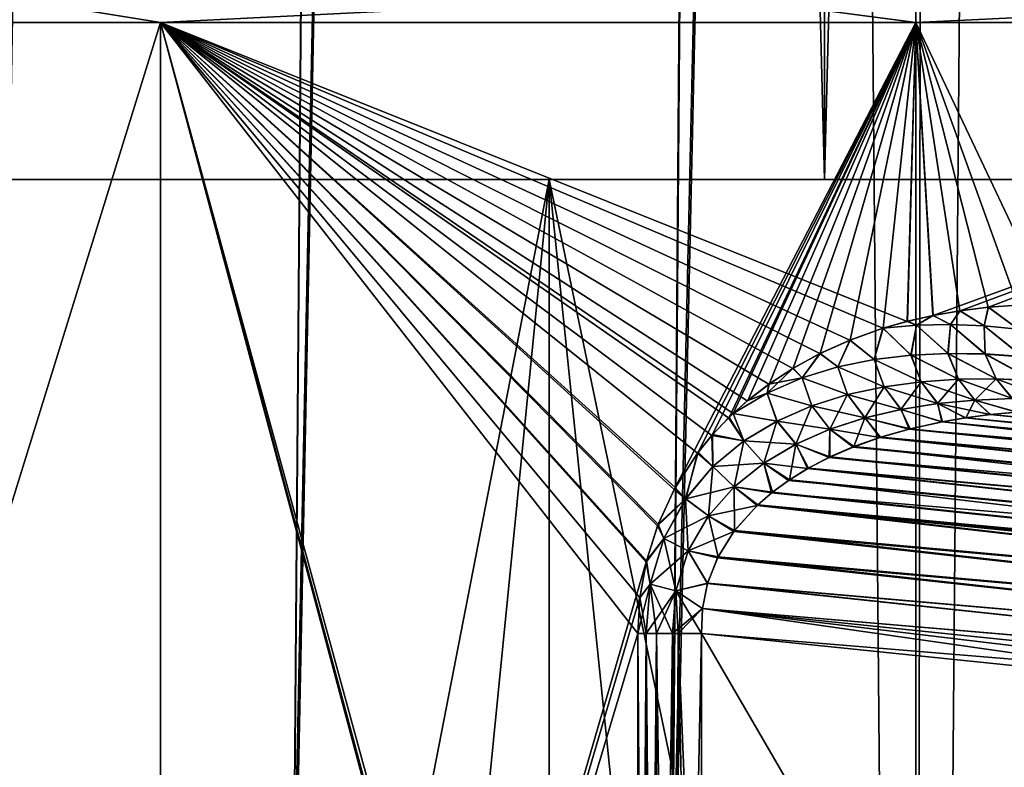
# Model space of a CAD drawing. Header units: metres. Extents: x -24 to 24, y -69 to 184.
# Tile 51 of 256: x -15.03 to -13.19, y -60.39 to -59. Entities that reach past the tile are written whole.
import ezdxf

# ---------------------------------------------------------------- set-up
doc = ezdxf.new("R2010")
doc.units = ezdxf.units.M
for name, color, linetype in [('14', 7, 'CONTINUOUS'), ('15', 7, 'CONTINUOUS'), ('154', 7, 'CONTINUOUS'), ('156', 7, 'CONTINUOUS'), ('166', 7, 'CONTINUOUS'), ('174', 7, 'CONTINUOUS'), ('205', 7, 'CONTINUOUS'), ('214', 7, 'CONTINUOUS'), ('303', 7, 'CONTINUOUS'), ('304', 7, 'CONTINUOUS'), ('324', 7, 'CONTINUOUS'), ('325', 7, 'CONTINUOUS'), ('367', 7, 'CONTINUOUS'), ('369', 7, 'CONTINUOUS'), ('560', 2, 'CONTINUOUS'), ('561', 2, 'CONTINUOUS'), ('562', 2, 'CONTINUOUS'), ('569', 2, 'CONTINUOUS'), ('570', 2, 'CONTINUOUS'), ('68', 7, 'CONTINUOUS'), ('69', 7, 'CONTINUOUS')]:
    doc.layers.add(name, color=color, linetype=linetype)

msp = doc.modelspace()

# ---------------------------------------------------------------- linework, layer by layer
at = {"layer": '14'}
for points in [[(-14.764166, -63.111337, 14.077621), (-16.035476, -59.007862, 12.610453), (-16.035478, -63.111337, 12.61045)], [(-14.764164, -59.007862, 14.077623), (-16.035476, -59.007862, 12.610453), (-14.764166, -63.111337, 14.077621)], [(-14.764164, -59.007862, 14.077623), (-14.764166, -63.111337, 14.077621), (-13.860315, -62.390424, 14.968356)], [(-13.872567, -62.322373, 14.957002), (-14.764164, -59.007862, 14.077623), (-13.860315, -62.390424, 14.968356)], [(-13.87653, -62.255253, 14.953324), (-14.764164, -59.007862, 14.077623), (-13.872567, -62.322373, 14.957002)], [(-13.87653, -60.144747, 14.953324), (-14.764164, -59.007862, 14.077623), (-13.87653, -62.255253, 14.953324)], [(-13.872519, -60.078436, 14.957046), (-14.764164, -59.007862, 14.077623), (-13.87653, -60.144747, 14.953324)], [(-13.860894, -60.011701, 14.967819), (-14.764164, -59.007862, 14.077623), (-13.872519, -60.078436, 14.957046)], [(-13.839916, -59.944324, 14.987219), (-14.764164, -59.007862, 14.077623), (-13.860894, -60.011701, 14.967819)], [(-13.808607, -59.876483, 15.01607), (-14.764164, -59.007862, 14.077623), (-13.839916, -59.944324, 14.987219)], [(-13.765456, -59.809279, 15.055637), (-14.764164, -59.007862, 14.077623), (-13.808607, -59.876483, 15.01607)], [(-13.738544, -59.776202, 15.080199), (-14.764164, -59.007862, 14.077623), (-13.765456, -59.809279, 15.055637)], [(-13.707649, -59.743623, 15.108288), (-14.764164, -59.007862, 14.077623), (-13.738544, -59.776202, 15.080199)], [(-13.699072, -59.735361, 15.116066), (-14.764164, -59.007862, 14.077623), (-13.707649, -59.743623, 15.108288)], [(-13.672517, -59.71167, 15.140089), (-14.764164, -59.007862, 14.077623), (-13.699072, -59.735361, 15.116066)], [(-13.632704, -59.680808, 15.175947), (-14.764164, -59.007862, 14.077623), (-13.672517, -59.71167, 15.140089)], [(-13.587901, -59.651452, 15.216075), (-14.764164, -59.007862, 14.077623), (-13.632704, -59.680808, 15.175947)], [(-13.53781, -59.623973, 15.260659), (-14.764164, -59.007862, 14.077623), (-13.587901, -59.651452, 15.216075)], [(-13.481935, -59.598873, 15.310043), (-14.764164, -59.007862, 14.077623), (-13.53781, -59.623973, 15.260659)], [(-13.420112, -59.576848, 15.364264), (-14.764164, -59.007862, 14.077623), (-13.481935, -59.598873, 15.310043)], [(-13.375166, -59.563986, 15.403406), (-14.764164, -59.007862, 14.077623), (-13.420112, -59.576848, 15.364264)], [(-13.359147, -59.007862, 15.417301), (-14.764164, -59.007862, 14.077623), (-13.375166, -59.563986, 15.403406)], [(-13.327635, -59.553146, 15.44455), (-13.359147, -59.007862, 15.417301), (-13.375166, -59.563986, 15.403406)], [(-13.277338, -59.54423, 15.487812), (-13.359147, -59.007862, 15.417301), (-13.327635, -59.553146, 15.44455)], [(-13.224434, -59.537705, 15.533008), (-13.359147, -59.007862, 15.417301), (-13.277338, -59.54423, 15.487812)], [(-13.16896, -59.53372, 15.580067), (-13.359147, -59.007862, 15.417301), (-13.224434, -59.537705, 15.533008)], [(-13.110857, -59.53218, 15.628993), (-13.359147, -59.007862, 15.417301), (-13.16896, -59.53372, 15.580067)], [(-11.833157, -59.007862, 16.617352), (-13.359147, -59.007862, 15.417301), (-13.110857, -59.53218, 15.628993)]]:
    msp.add_3dface(points, dxfattribs=at)
at = {"layer": '15'}
for points in [[(-16.035453, -59.007862, -12.610482), (-14.764143, -59.007862, -14.077645), (-16.035446, -63.111337, -12.61049)], [(-16.035446, -63.111337, -12.61049), (-14.764143, -59.007862, -14.077645), (-14.764137, -63.111337, -14.077651)], [(-13.838649, -59.94104, -14.988389), (-14.764143, -59.007862, -14.077645), (-13.806883, -59.873171, -15.017656)], [(-13.860315, -60.009576, -14.968356), (-14.764143, -59.007862, -14.077645), (-13.838649, -59.94104, -14.988389)], [(-14.764137, -63.111337, -14.077651), (-14.764143, -59.007862, -14.077645), (-13.860315, -60.009576, -14.968356)], [(-14.764143, -59.007862, -14.077645), (-13.359123, -59.007862, -15.417323), (-13.806883, -59.873171, -15.017656)], [(-13.806883, -59.873171, -15.017656), (-13.359123, -59.007862, -15.417323), (-13.763686, -59.807151, -15.057256)], [(-13.763686, -59.807151, -15.057256), (-13.359123, -59.007862, -15.417323), (-13.737065, -59.774638, -15.081547)], [(-13.737065, -59.774638, -15.081547), (-13.359123, -59.007862, -15.417323), (-13.706555, -59.742541, -15.10928)], [(-13.706555, -59.742541, -15.10928), (-13.359123, -59.007862, -15.417323), (-13.699019, -59.735293, -15.116114)], [(-13.699019, -59.735293, -15.116114), (-13.359123, -59.007862, -15.417323), (-13.67176, -59.711009, -15.140772)], [(-13.67176, -59.711009, -15.140772), (-13.359123, -59.007862, -15.417323), (-13.632157, -59.680428, -15.176439)], [(-13.632157, -59.680428, -15.176439), (-13.359123, -59.007862, -15.417323), (-13.587426, -59.651199, -15.216499)], [(-13.587426, -59.651199, -15.216499), (-13.359123, -59.007862, -15.417323), (-13.537266, -59.623689, -15.261141)], [(-13.537266, -59.623689, -15.261141), (-13.359123, -59.007862, -15.417323), (-13.481233, -59.598601, -15.310662)], [(-13.481233, -59.598601, -15.310662), (-13.359123, -59.007862, -15.417323), (-13.420066, -59.576853, -15.364304)], [(-13.420066, -59.576853, -15.364304), (-13.359123, -59.007862, -15.417323), (-13.374332, -59.56378, -15.404131)], [(-13.374332, -59.56378, -15.404131), (-13.359123, -59.007862, -15.417323), (-13.326842, -59.552983, -15.445235)], [(-13.359123, -59.007862, -15.417323), (-11.833127, -59.007862, -16.617374), (-13.326842, -59.552983, -15.445235)], [(-13.326842, -59.552983, -15.445235), (-11.833127, -59.007862, -16.617374), (-13.276641, -59.544126, -15.488409)], [(-13.276641, -59.544126, -15.488409), (-11.833127, -59.007862, -16.617374), (-13.2239, -59.53765, -15.533463)], [(-13.2239, -59.53765, -15.533463), (-11.833127, -59.007862, -16.617374), (-13.168659, -59.533699, -15.580322)], [(-13.872567, -60.077627, -14.957002), (-14.764137, -63.111337, -14.077651), (-13.860315, -60.009576, -14.968356)], [(-13.87653, -60.144747, -14.953324), (-14.764137, -63.111337, -14.077651), (-13.872567, -60.077627, -14.957002)], [(-13.87653, -62.255253, -14.953324), (-14.764137, -63.111337, -14.077651), (-13.87653, -60.144747, -14.953324)]]:
    msp.add_3dface(points, dxfattribs=at)
at = {"layer": '154'}
for points in [[(-14.999131, -5.140339, 3.082102), (-15.718935, -61, 1.598459), (-15.233942, -5.140339, 1.549284)], [(-15.476573, -61, 3.180517), (-15.718935, -61, 1.598459), (-14.999131, -5.140339, 3.082102)], [(-14.610181, -5.140339, 4.584308), (-15.476573, -61, 3.180517), (-14.999131, -5.140339, 3.082102)], [(-15.0754, -61, 4.729937), (-15.476573, -61, 3.180517), (-14.610181, -5.140339, 4.584308)], [(-14.071649, -5.140339, 6.038374), (-15.0754, -61, 4.729937), (-14.610181, -5.140339, 4.584308)], [(-14.519533, -61, 6.230823), (-15.0754, -61, 4.729937), (-14.071649, -5.140339, 6.038374)], [(-13.388393, -5.140339, 7.431299), (-14.519533, -61, 6.230823), (-14.071649, -5.140339, 6.038374)], [(-13.814677, -61, 7.667771), (-14.519533, -61, 6.230823), (-13.388393, -5.140339, 7.431299)], [(-12.567967, -5.140339, 8.747542), (-13.814677, -61, 7.667771), (-13.388393, -5.140339, 7.431299)], [(-12.968062, -61, 9.026038), (-13.814677, -61, 7.667771), (-12.567967, -5.140339, 8.747542)]]:
    msp.add_3dface(points, dxfattribs=at)
at = {"layer": '156'}
for points in [[(-15.233942, -5.140339, -1.549284), (-15.715719, -60.635198, -1.598621), (-14.999131, -5.140339, -3.082102)], [(-15.715719, -60.635198, -1.598621), (-15.473556, -60.659514, -3.180438), (-14.999131, -5.140339, -3.082102)], [(-14.999131, -5.140339, -3.082102), (-15.473556, -60.659514, -3.180438), (-14.610181, -5.140339, -4.584308)], [(-15.473556, -60.659514, -3.180438), (-15.072517, -60.683835, -4.729909), (-14.610181, -5.140339, -4.584308)], [(-14.610181, -5.140339, -4.584308), (-15.072517, -60.683835, -4.729909), (-14.071649, -5.140339, -6.038374)], [(-15.072517, -60.683835, -4.729909), (-14.516608, -60.708161, -6.231181), (-14.071649, -5.140339, -6.038374)], [(-14.071649, -5.140339, -6.038374), (-14.516608, -60.708161, -6.231181), (-13.388393, -5.140339, -7.431299)], [(-14.516608, -60.708161, -6.231181), (-13.811881, -60.732478, -7.667997), (-13.388393, -5.140339, -7.431299)], [(-13.388393, -5.140339, -7.431299), (-13.811881, -60.732478, -7.667997), (-12.567967, -5.140339, -8.747542)], [(-13.811881, -60.732478, -7.667997), (-12.965297, -60.756798, -9.026295), (-12.567967, -5.140339, -8.747542)]]:
    msp.add_3dface(points, dxfattribs=at)
at = {"layer": '166'}
for points in [[(-13.757917, -61.200052, -15.005962), (-13.757917, -60.144859, -15.005962), (-12.599839, -60.263352, -15.107281)], [(-12.600051, -62.136662, -15.107262), (-13.757917, -62.255253, -15.005962), (-12.599839, -60.263352, -15.107281)], [(-13.757917, -62.255253, -15.005962), (-13.757917, -61.200052, -15.005962), (-12.599839, -60.263352, -15.107281)]]:
    msp.add_3dface(points, dxfattribs=at)
at = {"layer": '174'}
for points in [[(-12.600051, -60.263338, 15.107262), (-13.757917, -60.144747, 15.005962), (-12.599839, -62.136648, 15.107281)], [(-13.757917, -60.144747, 15.005962), (-13.757917, -61.199948, 15.005962), (-12.599839, -62.136648, 15.107281)]]:
    msp.add_3dface(points, dxfattribs=at)
at = {"layer": '205'}
for points in [[(-13.219846, -59.737237, -15.367869), (-13.170729, -59.732623, -15.398941), (-11.383912, -59.913681, -15.533745)], [(-13.369829, -59.763907, -15.271518), (-13.309535, -59.750667, -15.310525), (-11.41097, -59.961117, -15.434101)], [(-13.309535, -59.750667, -15.310525), (-13.266097, -59.743301, -15.338399), (-11.397638, -59.934782, -15.482367)], [(-11.41097, -59.961117, -15.434101), (-13.309535, -59.750667, -15.310525), (-11.397638, -59.934782, -15.482367)], [(-13.266097, -59.743301, -15.338399), (-13.219846, -59.737237, -15.367869), (-11.390689, -59.923373, -15.508145)], [(-11.397638, -59.934782, -15.482367), (-13.266097, -59.743301, -15.338399), (-11.390689, -59.923373, -15.508145)], [(-11.390689, -59.923373, -15.508145), (-13.219846, -59.737237, -15.367869), (-11.383912, -59.913681, -15.533745)], [(-13.424601, -59.779452, -15.23575), (-13.369829, -59.763907, -15.271518), (-11.41097, -59.961117, -15.434101)], [(-13.474151, -59.796982, -15.203092), (-13.424601, -59.779452, -15.23575), (-11.425841, -59.997945, -15.382362)], [(-11.423752, -59.992264, -15.38948), (-13.424601, -59.779452, -15.23575), (-11.41097, -59.961117, -15.434101)], [(-11.425841, -59.997945, -15.382362), (-13.424601, -59.779452, -15.23575), (-11.423752, -59.992264, -15.38948)], [(-13.51878, -59.816219, -15.173409), (-13.474151, -59.796982, -15.203092), (-11.435852, -60.02776, -15.348957)], [(-11.435852, -60.02776, -15.348957), (-13.474151, -59.796982, -15.203092), (-11.425841, -59.997945, -15.382362)], [(-13.558789, -59.836892, -15.146592), (-13.51878, -59.816219, -15.173409), (-11.435852, -60.02776, -15.348957)], [(-13.594333, -59.858731, -15.122566), (-13.558789, -59.836892, -15.146592), (-11.447161, -60.067092, -15.312933)], [(-11.447161, -60.067092, -15.312933), (-13.558789, -59.836892, -15.146592), (-11.435852, -60.02776, -15.348957)], [(-13.625586, -59.881482, -15.101241), (-13.594333, -59.858731, -15.122566), (-11.457578, -60.109666, -15.281763)], [(-11.457578, -60.109666, -15.281763), (-13.594333, -59.858731, -15.122566), (-11.447161, -60.067092, -15.312933)], [(-13.652848, -59.904897, -15.082498), (-13.625586, -59.881482, -15.101241), (-11.457578, -60.109666, -15.281763)], [(-13.696457, -59.953079, -15.052129), (-13.652848, -59.904897, -15.082498), (-11.466981, -60.155063, -15.25561)], [(-11.461033, -60.125416, -15.271933), (-13.652848, -59.904897, -15.082498), (-11.457578, -60.109666, -15.281763)], [(-11.466981, -60.155063, -15.25561), (-13.652848, -59.904897, -15.082498), (-11.461033, -60.125416, -15.271933)], [(-13.727032, -60.002189, -15.030299), (-13.696457, -59.953079, -15.052129), (-11.475204, -60.202259, -15.23486)], [(-11.475204, -60.202259, -15.23486), (-13.696457, -59.953079, -15.052129), (-11.466981, -60.155063, -15.25561)], [(-13.746371, -60.05075, -15.016072), (-13.727032, -60.002189, -15.030299), (-11.481979, -60.248634, -15.220025)], [(-11.481979, -60.248634, -15.220025), (-13.727032, -60.002189, -15.030299), (-11.475204, -60.202259, -15.23486)], [(-13.756113, -60.098045, -15.00831), (-13.746371, -60.05075, -15.016072), (-11.487214, -60.292035, -15.210662)], [(-11.487214, -60.292035, -15.210662), (-13.746371, -60.05075, -15.016072), (-11.481979, -60.248634, -15.220025)], [(-12.599839, -60.263352, -15.107281), (-13.757917, -60.144859, -15.005962), (-13.756113, -60.098045, -15.00831)], [(-11.491343, -60.332119, -15.205638), (-13.756113, -60.098045, -15.00831), (-11.487214, -60.292035, -15.210662)], [(-11.49435, -60.368987, -15.203998), (-13.756113, -60.098045, -15.00831), (-11.491343, -60.332119, -15.205638)], [(-11.49435, -60.368987, -15.203998), (-12.599839, -60.263352, -15.107281), (-13.756113, -60.098045, -15.00831)]]:
    msp.add_3dface(points, dxfattribs=at)
at = {"layer": '214'}
for points in [[(-13.171536, -59.732685, 15.398433), (-13.220845, -59.737351, 15.367232), (-11.384039, -59.91376, 15.533498)], [(-13.310843, -59.750913, 15.30969), (-13.371308, -59.76428, 15.270556), (-11.397715, -59.934957, 15.482007)], [(-13.267263, -59.743476, 15.337655), (-13.310843, -59.750913, 15.30969), (-11.397715, -59.934957, 15.482007)], [(-13.220845, -59.737351, 15.367232), (-13.267263, -59.743476, 15.337655), (-11.390734, -59.923374, 15.508129)], [(-11.390734, -59.923374, 15.508129), (-13.267263, -59.743476, 15.337655), (-11.397715, -59.934957, 15.482007)], [(-11.384039, -59.91376, 15.533498), (-13.220845, -59.737351, 15.367232), (-11.390734, -59.923374, 15.508129)], [(-13.371308, -59.76428, 15.270556), (-13.426203, -59.779965, 15.234697), (-11.411089, -59.961374, 15.433685)], [(-11.397715, -59.934957, 15.482007), (-13.371308, -59.76428, 15.270556), (-11.411089, -59.961374, 15.433685)], [(-13.426203, -59.779965, 15.234697), (-13.475833, -59.797638, 15.201983), (-11.423966, -59.992564, 15.389077)], [(-11.411089, -59.961374, 15.433685), (-13.426203, -59.779965, 15.234697), (-11.423966, -59.992564, 15.389077)], [(-13.475833, -59.797638, 15.201983), (-13.520502, -59.817027, 15.172268), (-11.42597, -59.99799, 15.382286)], [(-11.423966, -59.992564, 15.389077), (-13.475833, -59.797638, 15.201983), (-11.42597, -59.99799, 15.382286)], [(-13.520502, -59.817027, 15.172268), (-13.56048, -59.837859, 15.145445), (-11.435987, -60.028083, 15.348622)], [(-11.42597, -59.99799, 15.382286), (-13.520502, -59.817027, 15.172268), (-11.435987, -60.028083, 15.348622)], [(-13.56048, -59.837859, 15.145445), (-13.596007, -59.859864, 15.121423), (-11.447209, -60.067363, 15.312715)], [(-11.435987, -60.028083, 15.348622), (-13.56048, -59.837859, 15.145445), (-11.447209, -60.067363, 15.312715)], [(-13.596007, -59.859864, 15.121423), (-13.627294, -59.882794, 15.100101), (-11.447209, -60.067363, 15.312715)], [(-13.627294, -59.882794, 15.100101), (-13.65451, -59.906417, 15.081374), (-11.457638, -60.109812, 15.281664)], [(-11.447209, -60.067363, 15.312715), (-13.627294, -59.882794, 15.100101), (-11.457638, -60.109812, 15.281664)], [(-13.65451, -59.906417, 15.081374), (-13.697765, -59.954902, 15.051175), (-11.466973, -60.154981, 15.25565)], [(-11.461087, -60.125454, 15.271904), (-13.65451, -59.906417, 15.081374), (-11.466973, -60.154981, 15.25565)], [(-11.457638, -60.109812, 15.281664), (-13.65451, -59.906417, 15.081374), (-11.461087, -60.125454, 15.271904)], [(-13.697765, -59.954902, 15.051175), (-13.727833, -60.003773, 15.029725), (-11.475087, -60.201871, 15.235013)], [(-11.466973, -60.154981, 15.25565), (-13.697765, -59.954902, 15.051175), (-11.475087, -60.201871, 15.235013)], [(-13.727833, -60.003773, 15.029725), (-13.746645, -60.051607, 15.015878), (-11.481949, -60.248132, 15.220154)], [(-11.475087, -60.201871, 15.235013), (-13.727833, -60.003773, 15.029725), (-11.481949, -60.248132, 15.220154)], [(-13.746645, -60.051607, 15.015878), (-13.756077, -60.098208, 15.008298), (-11.487153, -60.291499, 15.210753)], [(-11.481949, -60.248132, 15.220154), (-13.746645, -60.051607, 15.015878), (-11.487153, -60.291499, 15.210753)], [(-13.756077, -60.098208, 15.008298), (-13.757917, -60.144747, 15.005962), (-11.491283, -60.33173, 15.205672)], [(-11.487153, -60.291499, 15.210753), (-13.756077, -60.098208, 15.008298), (-11.491283, -60.33173, 15.205672)], [(-13.757917, -60.144747, 15.005962), (-12.600051, -60.263338, 15.107262), (-11.491283, -60.33173, 15.205672)]]:
    msp.add_3dface(points, dxfattribs=at)
at = {"layer": '303'}
for points in [[(-13.16896, -59.53372, 15.580067), (-13.224434, -59.537705, 15.533008), (-13.168816, -59.578268, 15.573629)], [(-13.327635, -59.553146, 15.44455), (-13.375166, -59.563986, 15.403406), (-13.357507, -59.571246, 15.418296)], [(-13.327635, -59.553146, 15.44455), (-13.357507, -59.571246, 15.418296), (-13.294718, -59.569892, 15.471223)], [(-13.277338, -59.54423, 15.487812), (-13.327635, -59.553146, 15.44455), (-13.294718, -59.569892, 15.471223)], [(-13.277338, -59.54423, 15.487812), (-13.294718, -59.569892, 15.471223), (-13.231792, -59.572357, 15.523011)], [(-13.224434, -59.537705, 15.533008), (-13.277338, -59.54423, 15.487812), (-13.231792, -59.572357, 15.523011)], [(-13.224434, -59.537705, 15.533008), (-13.231792, -59.572357, 15.523011), (-13.168816, -59.578268, 15.573629)], [(-13.375166, -59.563986, 15.403406), (-13.420112, -59.576848, 15.364264), (-13.357507, -59.571246, 15.418296)], [(-13.420112, -59.576848, 15.364264), (-13.367989, -59.626725, 15.396722), (-13.357507, -59.571246, 15.418296)], [(-13.367989, -59.626725, 15.396722), (-13.299158, -59.623497, 15.450683), (-13.357507, -59.571246, 15.418296)], [(-13.357507, -59.571246, 15.418296), (-13.299158, -59.623497, 15.450683), (-13.294718, -59.569892, 15.471223)], [(-13.299158, -59.623497, 15.450683), (-13.230018, -59.624626, 15.50353), (-13.294718, -59.569892, 15.471223)], [(-13.294718, -59.569892, 15.471223), (-13.230018, -59.624626, 15.50353), (-13.231792, -59.572357, 15.523011)], [(-13.420112, -59.576848, 15.364264), (-13.481935, -59.598873, 15.310043), (-13.436383, -59.634837, 15.341735)], [(-13.420112, -59.576848, 15.364264), (-13.436383, -59.634837, 15.341735), (-13.367989, -59.626725, 15.396722)], [(-13.231792, -59.572357, 15.523011), (-13.160689, -59.629662, 15.555209), (-13.168816, -59.578268, 15.573629)], [(-13.230018, -59.624626, 15.50353), (-13.160689, -59.629662, 15.555209), (-13.231792, -59.572357, 15.523011)], [(-13.481935, -59.598873, 15.310043), (-13.53781, -59.623973, 15.260659), (-13.504049, -59.648636, 15.285863)], [(-13.481935, -59.598873, 15.310043), (-13.504049, -59.648636, 15.285863), (-13.436383, -59.634837, 15.341735)], [(-13.53781, -59.623973, 15.260659), (-13.587901, -59.651452, 15.216075), (-13.570722, -59.669044, 15.229338)], [(-13.53781, -59.623973, 15.260659), (-13.570722, -59.669044, 15.229338), (-13.504049, -59.648636, 15.285863)], [(-13.299158, -59.623497, 15.450683), (-13.367989, -59.626725, 15.396722), (-13.279404, -59.671596, 15.431945)], [(-13.209305, -59.671079, 15.481595), (-13.299158, -59.623497, 15.450683), (-13.279404, -59.671596, 15.431945)], [(-13.230018, -59.624626, 15.50353), (-13.299158, -59.623497, 15.450683), (-13.209305, -59.671079, 15.481595)], [(-13.138874, -59.674296, 15.530374), (-13.230018, -59.624626, 15.50353), (-13.209305, -59.671079, 15.481595)], [(-13.160689, -59.629662, 15.555209), (-13.230018, -59.624626, 15.50353), (-13.138874, -59.674296, 15.530374)], [(-13.436383, -59.634837, 15.341735), (-13.504049, -59.648636, 15.285863), (-13.417979, -59.685552, 15.330362)], [(-13.367989, -59.626725, 15.396722), (-13.436383, -59.634837, 15.341735), (-13.34902, -59.676257, 15.381497)], [(-13.34902, -59.676257, 15.381497), (-13.436383, -59.634837, 15.341735), (-13.417979, -59.685552, 15.330362)], [(-13.279404, -59.671596, 15.431945), (-13.367989, -59.626725, 15.396722), (-13.34902, -59.676257, 15.381497)], [(-13.587901, -59.651452, 15.216075), (-13.632704, -59.680808, 15.175947), (-13.570722, -59.669044, 15.229338)], [(-13.504049, -59.648636, 15.285863), (-13.570722, -59.669044, 15.229338), (-13.485935, -59.700216, 15.27872)], [(-13.417979, -59.685552, 15.330362), (-13.504049, -59.648636, 15.285863), (-13.485935, -59.700216, 15.27872)], [(-13.632704, -59.680808, 15.175947), (-13.672517, -59.71167, 15.140089), (-13.635914, -59.697294, 15.172577)], [(-13.570722, -59.669044, 15.229338), (-13.635914, -59.697294, 15.172577), (-13.55256, -59.721079, 15.22683)], [(-13.632704, -59.680808, 15.175947), (-13.635914, -59.697294, 15.172577), (-13.570722, -59.669044, 15.229338)], [(-13.485935, -59.700216, 15.27872), (-13.570722, -59.669044, 15.229338), (-13.55256, -59.721079, 15.22683)], [(-13.34902, -59.676257, 15.381497), (-13.417979, -59.685552, 15.330362), (-13.318275, -59.716959, 15.359055)], [(-13.279404, -59.671596, 15.431945), (-13.34902, -59.676257, 15.381497), (-13.24915, -59.710319, 15.405658)], [(-13.24915, -59.710319, 15.405658), (-13.34902, -59.676257, 15.381497), (-13.318275, -59.716959, 15.359055)], [(-13.209305, -59.671079, 15.481595), (-13.279404, -59.671596, 15.431945), (-13.17937, -59.707505, 15.451882)], [(-13.17937, -59.707505, 15.451882), (-13.279404, -59.671596, 15.431945), (-13.24915, -59.710319, 15.405658)], [(-13.109116, -59.708171, 15.497626), (-13.209305, -59.671079, 15.481595), (-13.17937, -59.707505, 15.451882)], [(-13.138874, -59.674296, 15.530374), (-13.209305, -59.671079, 15.481595), (-13.109116, -59.708171, 15.497626)], [(-13.635914, -59.697294, 15.172577), (-13.699072, -59.735361, 15.116066), (-13.617227, -59.749283, 15.175158)], [(-13.672517, -59.71167, 15.140089), (-13.699072, -59.735361, 15.116066), (-13.635914, -59.697294, 15.172577)], [(-13.55256, -59.721079, 15.22683), (-13.635914, -59.697294, 15.172577), (-13.617227, -59.749283, 15.175158)], [(-13.417979, -59.685552, 15.330362), (-13.485935, -59.700216, 15.27872), (-13.386531, -59.727831, 15.312205)], [(-13.318275, -59.716959, 15.359055), (-13.417979, -59.685552, 15.330362), (-13.386531, -59.727831, 15.312205)], [(-13.485935, -59.700216, 15.27872), (-13.55256, -59.721079, 15.22683), (-13.453539, -59.743538, 15.265327)], [(-13.386531, -59.727831, 15.312205), (-13.485935, -59.700216, 15.27872), (-13.453539, -59.743538, 15.265327)], [(-13.310843, -59.750913, 15.30969), (-13.318275, -59.716959, 15.359055), (-13.386531, -59.727831, 15.312205)], [(-13.220845, -59.737351, 15.367232), (-13.24915, -59.710319, 15.405658), (-13.318275, -59.716959, 15.359055)], [(-13.267263, -59.743476, 15.337655), (-13.220845, -59.737351, 15.367232), (-13.318275, -59.716959, 15.359055)], [(-13.310843, -59.750913, 15.30969), (-13.267263, -59.743476, 15.337655), (-13.318275, -59.716959, 15.359055)], [(-13.171536, -59.732685, 15.398433), (-13.17937, -59.707505, 15.451882), (-13.24915, -59.710319, 15.405658)], [(-13.220845, -59.737351, 15.367232), (-13.171536, -59.732685, 15.398433), (-13.24915, -59.710319, 15.405658)], [(-13.699072, -59.735361, 15.116066), (-13.707649, -59.743623, 15.108288), (-13.679022, -59.786324, 15.124465)], [(-13.617227, -59.749283, 15.175158), (-13.699072, -59.735361, 15.116066), (-13.679022, -59.786324, 15.124465)], [(-13.55256, -59.721079, 15.22683), (-13.617227, -59.749283, 15.175158), (-13.518907, -59.764752, 15.218697)], [(-13.453539, -59.743538, 15.265327), (-13.55256, -59.721079, 15.22683), (-13.518907, -59.764752, 15.218697)], [(-13.371308, -59.76428, 15.270556), (-13.386531, -59.727831, 15.312205), (-13.453539, -59.743538, 15.265327)], [(-13.371308, -59.76428, 15.270556), (-13.310843, -59.750913, 15.30969), (-13.386531, -59.727831, 15.312205)], [(-13.707649, -59.743623, 15.108288), (-13.738544, -59.776202, 15.080199), (-13.679022, -59.786324, 15.124465)], [(-13.617227, -59.749283, 15.175158), (-13.679022, -59.786324, 15.124465), (-13.581955, -59.792368, 15.172786)], [(-13.518907, -59.764752, 15.218697), (-13.617227, -59.749283, 15.175158), (-13.581955, -59.792368, 15.172786)], [(-13.426203, -59.779965, 15.234697), (-13.453539, -59.743538, 15.265327), (-13.518907, -59.764752, 15.218697)], [(-13.426203, -59.779965, 15.234697), (-13.371308, -59.76428, 15.270556), (-13.453539, -59.743538, 15.265327)], [(-13.520502, -59.817027, 15.172268), (-13.518907, -59.764752, 15.218697), (-13.581955, -59.792368, 15.172786)], [(-13.520502, -59.817027, 15.172268), (-13.475833, -59.797638, 15.201983), (-13.518907, -59.764752, 15.218697)], [(-13.475833, -59.797638, 15.201983), (-13.426203, -59.779965, 15.234697), (-13.518907, -59.764752, 15.218697)], [(-13.738544, -59.776202, 15.080199), (-13.765456, -59.809279, 15.055637), (-13.736594, -59.833886, 15.076045)], [(-13.679022, -59.786324, 15.124465), (-13.738544, -59.776202, 15.080199), (-13.736594, -59.833886, 15.076045)], [(-13.679022, -59.786324, 15.124465), (-13.736594, -59.833886, 15.076045), (-13.641709, -59.82754, 15.128319)], [(-13.581955, -59.792368, 15.172786), (-13.679022, -59.786324, 15.124465), (-13.641709, -59.82754, 15.128319)], [(-13.765456, -59.809279, 15.055637), (-13.808607, -59.876483, 15.01607), (-13.787234, -59.893965, 15.032245)], [(-13.736594, -59.833886, 15.076045), (-13.765456, -59.809279, 15.055637), (-13.787234, -59.893965, 15.032245)], [(-13.56048, -59.837859, 15.145445), (-13.581955, -59.792368, 15.172786), (-13.641709, -59.82754, 15.128319)], [(-13.56048, -59.837859, 15.145445), (-13.520502, -59.817027, 15.172268), (-13.581955, -59.792368, 15.172786)], [(-13.641709, -59.82754, 15.128319), (-13.736594, -59.833886, 15.076045), (-13.69678, -59.871517, 15.086421)], [(-13.627294, -59.882794, 15.100101), (-13.641709, -59.82754, 15.128319), (-13.69678, -59.871517, 15.086421)], [(-13.596007, -59.859864, 15.121423), (-13.56048, -59.837859, 15.145445), (-13.641709, -59.82754, 15.128319)], [(-13.627294, -59.882794, 15.100101), (-13.596007, -59.859864, 15.121423), (-13.641709, -59.82754, 15.128319)], [(-13.736594, -59.833886, 15.076045), (-13.787234, -59.893965, 15.032245), (-13.69678, -59.871517, 15.086421)], [(-13.808607, -59.876483, 15.01607), (-13.839916, -59.944324, 14.987219), (-13.787234, -59.893965, 15.032245)], [(-13.69678, -59.871517, 15.086421), (-13.787234, -59.893965, 15.032245), (-13.744633, -59.925699, 15.04907)], [(-13.65451, -59.906417, 15.081374), (-13.69678, -59.871517, 15.086421), (-13.744633, -59.925699, 15.04907)], [(-13.65451, -59.906417, 15.081374), (-13.627294, -59.882794, 15.100101), (-13.69678, -59.871517, 15.086421)], [(-13.787234, -59.893965, 15.032245), (-13.839916, -59.944324, 14.987219), (-13.827743, -59.967611, 14.996466)], [(-13.787234, -59.893965, 15.032245), (-13.827743, -59.967611, 14.996466), (-13.744633, -59.925699, 15.04907)], [(-13.697765, -59.954902, 15.051175), (-13.65451, -59.906417, 15.081374), (-13.744633, -59.925699, 15.04907)], [(-13.744633, -59.925699, 15.04907), (-13.827743, -59.967611, 14.996466), (-13.782298, -59.990747, 15.018923)], [(-13.697765, -59.954902, 15.051175), (-13.744633, -59.925699, 15.04907), (-13.782298, -59.990747, 15.018923)], [(-13.839916, -59.944324, 14.987219), (-13.860894, -60.011701, 14.967819), (-13.827743, -59.967611, 14.996466)], [(-13.727833, -60.003773, 15.029725), (-13.697765, -59.954902, 15.051175), (-13.782298, -59.990747, 15.018923)], [(-13.827743, -59.967611, 14.996466), (-13.860894, -60.011701, 14.967819), (-13.853335, -60.052816, 14.973413)], [(-13.827743, -59.967611, 14.996466), (-13.853335, -60.052816, 14.973413), (-13.782298, -59.990747, 15.018923)], [(-13.782298, -59.990747, 15.018923), (-13.853335, -60.052816, 14.973413), (-13.805671, -60.064992, 14.999548)], [(-13.746645, -60.051607, 15.015878), (-13.782298, -59.990747, 15.018923), (-13.805671, -60.064992, 14.999548)], [(-13.746645, -60.051607, 15.015878), (-13.727833, -60.003773, 15.029725), (-13.782298, -59.990747, 15.018923)], [(-13.860894, -60.011701, 14.967819), (-13.872519, -60.078436, 14.957046), (-13.853335, -60.052816, 14.973413)], [(-13.853335, -60.052816, 14.973413), (-13.87653, -60.144747, 14.953324), (-13.860643, -60.144747, 14.966605)], [(-13.872519, -60.078436, 14.957046), (-13.87653, -60.144747, 14.953324), (-13.853335, -60.052816, 14.973413)], [(-13.853335, -60.052816, 14.973413), (-13.860643, -60.144747, 14.966605), (-13.805671, -60.064992, 14.999548)], [(-13.805671, -60.064992, 14.999548), (-13.860643, -60.144747, 14.966605), (-13.841199, -60.144747, 14.979514)], [(-13.811891, -60.144747, 14.993542), (-13.805671, -60.064992, 14.999548), (-13.841199, -60.144747, 14.979514)], [(-13.756077, -60.098208, 15.008298), (-13.805671, -60.064992, 14.999548), (-13.811891, -60.144747, 14.993542)], [(-13.756077, -60.098208, 15.008298), (-13.746645, -60.051607, 15.015878), (-13.805671, -60.064992, 14.999548)], [(-13.756077, -60.098208, 15.008298), (-13.811891, -60.144747, 14.993542), (-13.801015, -60.144747, 14.997344)], [(-13.757917, -60.144747, 15.005962), (-13.756077, -60.098208, 15.008298), (-13.801015, -60.144747, 14.997344)]]:
    msp.add_3dface(points, dxfattribs=at)
at = {"layer": '304'}
for points in [[(-13.87653, -60.144747, 14.953324), (-13.87653, -62.255253, 14.953324), (-13.860663, -62.255253, 14.96659)], [(-13.860643, -60.144747, 14.966605), (-13.87653, -60.144747, 14.953324), (-13.860663, -62.255253, 14.96659)], [(-13.841201, -62.255253, 14.979513), (-13.860643, -60.144747, 14.966605), (-13.860663, -62.255253, 14.96659)], [(-13.841199, -60.144747, 14.979514), (-13.860643, -60.144747, 14.966605), (-13.841201, -62.255253, 14.979513)], [(-13.81191, -62.255253, 14.993535), (-13.841199, -60.144747, 14.979514), (-13.841201, -62.255253, 14.979513)], [(-13.811891, -60.144747, 14.993542), (-13.841199, -60.144747, 14.979514), (-13.81191, -62.255253, 14.993535)], [(-13.801017, -62.255253, 14.997343), (-13.811891, -60.144747, 14.993542), (-13.81191, -62.255253, 14.993535)], [(-13.801015, -60.144747, 14.997344), (-13.811891, -60.144747, 14.993542), (-13.801017, -62.255253, 14.997343)], [(-13.757917, -62.255141, 15.005962), (-13.801015, -60.144747, 14.997344), (-13.801017, -62.255253, 14.997343)], [(-13.757917, -61.199948, 15.005962), (-13.757917, -60.144747, 15.005962), (-13.801015, -60.144747, 14.997344)], [(-13.757917, -62.255141, 15.005962), (-13.757917, -61.199948, 15.005962), (-13.801015, -60.144747, 14.997344)]]:
    msp.add_3dface(points, dxfattribs=at)
at = {"layer": '324'}
for points in [[(-13.87653, -62.255253, -14.953324), (-13.87653, -60.144747, -14.953324), (-13.860663, -60.144747, -14.96659)], [(-13.860643, -62.255253, -14.966605), (-13.87653, -62.255253, -14.953324), (-13.860663, -60.144747, -14.96659)], [(-13.841201, -60.144747, -14.979513), (-13.860643, -62.255253, -14.966605), (-13.860663, -60.144747, -14.96659)], [(-13.841199, -62.255253, -14.979514), (-13.860643, -62.255253, -14.966605), (-13.841201, -60.144747, -14.979513)], [(-13.81191, -60.144747, -14.993535), (-13.841199, -62.255253, -14.979514), (-13.841201, -60.144747, -14.979513)], [(-13.811891, -62.255253, -14.993542), (-13.841199, -62.255253, -14.979514), (-13.81191, -60.144747, -14.993535)], [(-13.801017, -60.144747, -14.997343), (-13.811891, -62.255253, -14.993542), (-13.81191, -60.144747, -14.993535)], [(-13.801015, -62.255253, -14.997344), (-13.811891, -62.255253, -14.993542), (-13.801017, -60.144747, -14.997343)], [(-13.757917, -60.144859, -15.005962), (-13.801015, -62.255253, -14.997344), (-13.801017, -60.144747, -14.997343)], [(-13.757917, -60.144859, -15.005962), (-13.757917, -61.200052, -15.005962), (-13.801015, -62.255253, -14.997344)]]:
    msp.add_3dface(points, dxfattribs=at)
at = {"layer": '325'}
for points in [[(-13.2239, -59.53765, -15.533463), (-13.168659, -59.533699, -15.580322), (-13.168836, -59.578124, -15.573657)], [(-13.374332, -59.56378, -15.404131), (-13.326842, -59.552983, -15.445235), (-13.35747, -59.571196, -15.418337)], [(-13.35747, -59.571196, -15.418337), (-13.326842, -59.552983, -15.445235), (-13.294684, -59.569831, -15.471252)], [(-13.326842, -59.552983, -15.445235), (-13.276641, -59.544126, -15.488409), (-13.294684, -59.569831, -15.471252)], [(-13.294684, -59.569831, -15.471252), (-13.276641, -59.544126, -15.488409), (-13.231788, -59.57225, -15.523037)], [(-13.276641, -59.544126, -15.488409), (-13.2239, -59.53765, -15.533463), (-13.231788, -59.57225, -15.523037)], [(-13.231788, -59.57225, -15.523037), (-13.2239, -59.53765, -15.533463), (-13.168836, -59.578124, -15.573657)], [(-13.420066, -59.576853, -15.364304), (-13.374332, -59.56378, -15.404131), (-13.35747, -59.571196, -15.418337)], [(-13.420066, -59.576853, -15.364304), (-13.35747, -59.571196, -15.418337), (-13.368043, -59.626617, -15.396729)], [(-13.368043, -59.626617, -15.396729), (-13.35747, -59.571196, -15.418337), (-13.299201, -59.623395, -15.450699)], [(-13.35747, -59.571196, -15.418337), (-13.294684, -59.569831, -15.471252), (-13.299201, -59.623395, -15.450699)], [(-13.299201, -59.623395, -15.450699), (-13.294684, -59.569831, -15.471252), (-13.230072, -59.624499, -15.503562)], [(-13.294684, -59.569831, -15.471252), (-13.231788, -59.57225, -15.523037), (-13.230072, -59.624499, -15.503562)], [(-13.481233, -59.598601, -15.310662), (-13.420066, -59.576853, -15.364304), (-13.436397, -59.634773, -15.341735)], [(-13.436397, -59.634773, -15.341735), (-13.420066, -59.576853, -15.364304), (-13.368043, -59.626617, -15.396729)], [(-13.230072, -59.624499, -15.503562), (-13.231788, -59.57225, -15.523037), (-13.160754, -59.629514, -15.55526)], [(-13.231788, -59.57225, -15.523037), (-13.168836, -59.578124, -15.573657), (-13.160754, -59.629514, -15.55526)], [(-13.537266, -59.623689, -15.261141), (-13.481233, -59.598601, -15.310662), (-13.50407, -59.64858, -15.285858)], [(-13.50407, -59.64858, -15.285858), (-13.481233, -59.598601, -15.310662), (-13.436397, -59.634773, -15.341735)], [(-13.587426, -59.651199, -15.216499), (-13.537266, -59.623689, -15.261141), (-13.570734, -59.66899, -15.229338)], [(-13.570734, -59.66899, -15.229338), (-13.537266, -59.623689, -15.261141), (-13.50407, -59.64858, -15.285858)], [(-13.368043, -59.626617, -15.396729), (-13.299201, -59.623395, -15.450699), (-13.279558, -59.671494, -15.431937)], [(-13.279558, -59.671494, -15.431937), (-13.299201, -59.623395, -15.450699), (-13.209441, -59.670961, -15.481624)], [(-13.299201, -59.623395, -15.450699), (-13.230072, -59.624499, -15.503562), (-13.209441, -59.670961, -15.481624)], [(-13.209441, -59.670961, -15.481624), (-13.230072, -59.624499, -15.503562), (-13.138994, -59.674167, -15.530439)], [(-13.230072, -59.624499, -15.503562), (-13.160754, -59.629514, -15.55526), (-13.138994, -59.674167, -15.530439)], [(-13.50407, -59.64858, -15.285858), (-13.436397, -59.634773, -15.341735), (-13.418156, -59.685489, -15.330291)], [(-13.436397, -59.634773, -15.341735), (-13.368043, -59.626617, -15.396729), (-13.349211, -59.676149, -15.381454)], [(-13.418156, -59.685489, -15.330291), (-13.436397, -59.634773, -15.341735), (-13.349211, -59.676149, -15.381454)], [(-13.349211, -59.676149, -15.381454), (-13.368043, -59.626617, -15.396729), (-13.279558, -59.671494, -15.431937)], [(-13.63588, -59.697285, -15.172592), (-13.587426, -59.651199, -15.216499), (-13.570734, -59.66899, -15.229338)], [(-13.632157, -59.680428, -15.176439), (-13.587426, -59.651199, -15.216499), (-13.63588, -59.697285, -15.172592)], [(-13.570734, -59.66899, -15.229338), (-13.50407, -59.64858, -15.285858), (-13.486151, -59.700165, -15.278614)], [(-13.486151, -59.700165, -15.278614), (-13.50407, -59.64858, -15.285858), (-13.418156, -59.685489, -15.330291)], [(-13.67176, -59.711009, -15.140772), (-13.632157, -59.680428, -15.176439), (-13.63588, -59.697285, -15.172592)], [(-13.63588, -59.697285, -15.172592), (-13.570734, -59.66899, -15.229338), (-13.552774, -59.721059, -15.226704)], [(-13.552774, -59.721059, -15.226704), (-13.570734, -59.66899, -15.229338), (-13.486151, -59.700165, -15.278614)], [(-13.418156, -59.685489, -15.330291), (-13.349211, -59.676149, -15.381454), (-13.386723, -59.727786, -15.312171)], [(-13.386723, -59.727786, -15.312171), (-13.349211, -59.676149, -15.381454), (-13.318477, -59.716878, -15.359043)], [(-13.349211, -59.676149, -15.381454), (-13.279558, -59.671494, -15.431937), (-13.318477, -59.716878, -15.359043)], [(-13.318477, -59.716878, -15.359043), (-13.279558, -59.671494, -15.431937), (-13.24932, -59.710245, -15.405683)], [(-13.279558, -59.671494, -15.431937), (-13.209441, -59.670961, -15.481624), (-13.24932, -59.710245, -15.405683)], [(-13.24932, -59.710245, -15.405683), (-13.209441, -59.670961, -15.481624), (-13.179524, -59.70742, -15.45194)], [(-13.209441, -59.670961, -15.481624), (-13.138994, -59.674167, -15.530439), (-13.179524, -59.70742, -15.45194)], [(-13.699019, -59.735293, -15.116114), (-13.63588, -59.697285, -15.172592), (-13.617438, -59.74932, -15.175014)], [(-13.699019, -59.735293, -15.116114), (-13.67176, -59.711009, -15.140772), (-13.63588, -59.697285, -15.172592)], [(-13.617438, -59.74932, -15.175014), (-13.63588, -59.697285, -15.172592), (-13.552774, -59.721059, -15.226704)], [(-13.486151, -59.700165, -15.278614), (-13.418156, -59.685489, -15.330291), (-13.453763, -59.743504, -15.265257)], [(-13.453763, -59.743504, -15.265257), (-13.418156, -59.685489, -15.330291), (-13.386723, -59.727786, -15.312171)], [(-13.552774, -59.721059, -15.226704), (-13.486151, -59.700165, -15.278614), (-13.519129, -59.764742, -15.218607)], [(-13.519129, -59.764742, -15.218607), (-13.486151, -59.700165, -15.278614), (-13.453763, -59.743504, -15.265257)], [(-13.309535, -59.750667, -15.310525), (-13.386723, -59.727786, -15.312171), (-13.318477, -59.716878, -15.359043)], [(-13.266097, -59.743301, -15.338399), (-13.318477, -59.716878, -15.359043), (-13.24932, -59.710245, -15.405683)], [(-13.266097, -59.743301, -15.338399), (-13.309535, -59.750667, -15.310525), (-13.318477, -59.716878, -15.359043)], [(-13.219846, -59.737237, -15.367869), (-13.266097, -59.743301, -15.338399), (-13.24932, -59.710245, -15.405683)], [(-13.170729, -59.732623, -15.398941), (-13.24932, -59.710245, -15.405683), (-13.179524, -59.70742, -15.45194)], [(-13.170729, -59.732623, -15.398941), (-13.219846, -59.737237, -15.367869), (-13.24932, -59.710245, -15.405683)], [(-13.706555, -59.742541, -15.10928), (-13.699019, -59.735293, -15.116114), (-13.679244, -59.786365, -15.124313)], [(-13.679244, -59.786365, -15.124313), (-13.699019, -59.735293, -15.116114), (-13.617438, -59.74932, -15.175014)], [(-13.617438, -59.74932, -15.175014), (-13.552774, -59.721059, -15.226704), (-13.58217, -59.792406, -15.172681)], [(-13.58217, -59.792406, -15.172681), (-13.552774, -59.721059, -15.226704), (-13.519129, -59.764742, -15.218607)], [(-13.369829, -59.763907, -15.271518), (-13.453763, -59.743504, -15.265257), (-13.386723, -59.727786, -15.312171)], [(-13.309535, -59.750667, -15.310525), (-13.369829, -59.763907, -15.271518), (-13.386723, -59.727786, -15.312171)], [(-13.737065, -59.774638, -15.081547), (-13.706555, -59.742541, -15.10928), (-13.679244, -59.786365, -15.124313)], [(-13.679244, -59.786365, -15.124313), (-13.617438, -59.74932, -15.175014), (-13.641931, -59.827583, -15.128199)], [(-13.641931, -59.827583, -15.128199), (-13.617438, -59.74932, -15.175014), (-13.58217, -59.792406, -15.172681)], [(-13.474151, -59.796982, -15.203092), (-13.519129, -59.764742, -15.218607), (-13.453763, -59.743504, -15.265257)], [(-13.424601, -59.779452, -15.23575), (-13.474151, -59.796982, -15.203092), (-13.453763, -59.743504, -15.265257)], [(-13.369829, -59.763907, -15.271518), (-13.424601, -59.779452, -15.23575), (-13.453763, -59.743504, -15.265257)], [(-13.51878, -59.816219, -15.173409), (-13.58217, -59.792406, -15.172681), (-13.519129, -59.764742, -15.218607)], [(-13.474151, -59.796982, -15.203092), (-13.51878, -59.816219, -15.173409), (-13.519129, -59.764742, -15.218607)], [(-13.763686, -59.807151, -15.057256), (-13.737065, -59.774638, -15.081547), (-13.736684, -59.834041, -15.075925)], [(-13.736684, -59.834041, -15.075925), (-13.737065, -59.774638, -15.081547), (-13.679244, -59.786365, -15.124313)], [(-13.736684, -59.834041, -15.075925), (-13.679244, -59.786365, -15.124313), (-13.69689, -59.871643, -15.086339)], [(-13.69689, -59.871643, -15.086339), (-13.679244, -59.786365, -15.124313), (-13.641931, -59.827583, -15.128199)], [(-13.806883, -59.873171, -15.017656), (-13.763686, -59.807151, -15.057256), (-13.78745, -59.894075, -15.032105)], [(-13.78745, -59.894075, -15.032105), (-13.763686, -59.807151, -15.057256), (-13.736684, -59.834041, -15.075925)], [(-13.594333, -59.858731, -15.122566), (-13.641931, -59.827583, -15.128199), (-13.58217, -59.792406, -15.172681)], [(-13.558789, -59.836892, -15.146592), (-13.594333, -59.858731, -15.122566), (-13.58217, -59.792406, -15.172681)], [(-13.51878, -59.816219, -15.173409), (-13.558789, -59.836892, -15.146592), (-13.58217, -59.792406, -15.172681)], [(-13.625586, -59.881482, -15.101241), (-13.69689, -59.871643, -15.086339), (-13.641931, -59.827583, -15.128199)], [(-13.594333, -59.858731, -15.122566), (-13.625586, -59.881482, -15.101241), (-13.641931, -59.827583, -15.128199)], [(-13.78745, -59.894075, -15.032105), (-13.736684, -59.834041, -15.075925), (-13.744828, -59.925801, -15.048958)], [(-13.744828, -59.925801, -15.048958), (-13.736684, -59.834041, -15.075925), (-13.69689, -59.871643, -15.086339)], [(-13.838649, -59.94104, -14.988389), (-13.806883, -59.873171, -15.017656), (-13.78745, -59.894075, -15.032105)], [(-13.696457, -59.953079, -15.052129), (-13.744828, -59.925801, -15.048958), (-13.69689, -59.871643, -15.086339)], [(-13.652848, -59.904897, -15.082498), (-13.696457, -59.953079, -15.052129), (-13.69689, -59.871643, -15.086339)], [(-13.625586, -59.881482, -15.101241), (-13.652848, -59.904897, -15.082498), (-13.69689, -59.871643, -15.086339)], [(-13.827758, -59.967653, -14.996435), (-13.838649, -59.94104, -14.988389), (-13.78745, -59.894075, -15.032105)], [(-13.827758, -59.967653, -14.996435), (-13.78745, -59.894075, -15.032105), (-13.782333, -59.990789, -15.018899)], [(-13.782333, -59.990789, -15.018899), (-13.78745, -59.894075, -15.032105), (-13.744828, -59.925801, -15.048958)], [(-13.727032, -60.002189, -15.030299), (-13.782333, -59.990789, -15.018899), (-13.744828, -59.925801, -15.048958)], [(-13.696457, -59.953079, -15.052129), (-13.727032, -60.002189, -15.030299), (-13.744828, -59.925801, -15.048958)], [(-13.860315, -60.009576, -14.968356), (-13.838649, -59.94104, -14.988389), (-13.827758, -59.967653, -14.996435)], [(-13.853464, -60.052956, -14.973344), (-13.860315, -60.009576, -14.968356), (-13.827758, -59.967653, -14.996435)], [(-13.853464, -60.052956, -14.973344), (-13.827758, -59.967653, -14.996435), (-13.805774, -60.065103, -14.999493)], [(-13.805774, -60.065103, -14.999493), (-13.827758, -59.967653, -14.996435), (-13.782333, -59.990789, -15.018899)], [(-13.746371, -60.05075, -15.016072), (-13.805774, -60.065103, -14.999493), (-13.782333, -59.990789, -15.018899)], [(-13.727032, -60.002189, -15.030299), (-13.746371, -60.05075, -15.016072), (-13.782333, -59.990789, -15.018899)], [(-13.872567, -60.077627, -14.957002), (-13.860315, -60.009576, -14.968356), (-13.853464, -60.052956, -14.973344)], [(-13.860663, -60.144747, -14.96659), (-13.872567, -60.077627, -14.957002), (-13.853464, -60.052956, -14.973344)], [(-13.841201, -60.144747, -14.979513), (-13.860663, -60.144747, -14.96659), (-13.853464, -60.052956, -14.973344)], [(-13.81191, -60.144747, -14.993535), (-13.853464, -60.052956, -14.973344), (-13.805774, -60.065103, -14.999493)], [(-13.81191, -60.144747, -14.993535), (-13.841201, -60.144747, -14.979513), (-13.853464, -60.052956, -14.973344)], [(-13.801017, -60.144747, -14.997343), (-13.81191, -60.144747, -14.993535), (-13.805774, -60.065103, -14.999493)], [(-13.746371, -60.05075, -15.016072), (-13.756113, -60.098045, -15.00831), (-13.805774, -60.065103, -14.999493)], [(-13.757917, -60.144859, -15.005962), (-13.801017, -60.144747, -14.997343), (-13.805774, -60.065103, -14.999493)], [(-13.756113, -60.098045, -15.00831), (-13.757917, -60.144859, -15.005962), (-13.805774, -60.065103, -14.999493)], [(-13.87653, -60.144747, -14.953324), (-13.872567, -60.077627, -14.957002), (-13.860663, -60.144747, -14.96659)]]:
    msp.add_3dface(points, dxfattribs=at)
at = {"layer": '367'}
for points in [[(-13.359252, 145.2, -20.238401), (-15.119628, -68.3, -18.959413), (-15.119628, 145.2, -18.959413)], [(-13.359252, -68.3, -20.238401), (-15.119628, -68.3, -18.959413), (-13.359252, 145.2, -20.238401)], [(-11.491315, 145.2, -21.354442), (-13.359252, -68.3, -20.238401), (-13.359252, 145.2, -20.238401)], [(-11.491315, -68.3, -21.354442), (-13.359252, -68.3, -20.238401), (-11.491315, 145.2, -21.354442)]]:
    msp.add_3dface(points, dxfattribs=at)
at = {"layer": '369'}
for points in [[(-15.75032, 69.513851, 18.438815), (-15.119628, -68.3, 18.959413), (-14.535493, 68.627185, 19.410872)], [(-15.119628, -68.3, 18.959413), (-13.359252, -68.3, 20.238401), (-14.535493, 68.627185, 19.410872)], [(-14.535493, 68.627185, 19.410872), (-13.359252, -68.3, 20.238401), (-13.242505, 67.863377, 20.314984)], [(-13.359252, -68.3, 20.238401), (-11.491315, -68.3, 21.354442), (-13.242505, 67.863377, 20.314984)], [(-13.242505, 67.863377, 20.314984), (-11.491315, -68.3, 21.354442), (-11.855914, 67.204117, 21.154191)]]:
    msp.add_3dface(points, dxfattribs=at)
at = {"layer": '560'}
for points in [[(-13.529218, -59.3, -17.915434), (-15.124513, 3.7, -16.590709), (-15.12452, -59.3, -16.590701)], [(-13.529229, 3.7, -17.915425), (-15.124513, 3.7, -16.590709), (-13.529218, -59.3, -17.915434)], [(-11.81842, -59.3, -19.087365), (-13.529229, 3.7, -17.915425), (-13.529218, -59.3, -17.915434)], [(-11.818416, 3.7, -19.087366), (-13.529229, 3.7, -17.915425), (-11.81842, -59.3, -19.087365)]]:
    msp.add_3dface(points, dxfattribs=at)
at = {"layer": '561'}
for points in [[(-13.529218, -59.3, 17.915434), (-15.697163, -59.3, 17.218857), (-15.12452, -59.3, 16.590701)], [(-14.04146, -59.3, 18.593747), (-15.697163, -59.3, 17.218857), (-13.529218, -59.3, 17.915434)], [(-14.04146, -59.3, -18.593747), (-13.529218, -59.3, -17.915434), (-15.697163, -59.3, -17.218857)], [(-13.529218, -59.3, -17.915434), (-15.12452, -59.3, -16.590701), (-15.697163, -59.3, -17.218857)], [(-11.81842, -59.3, 19.087365), (-14.04146, -59.3, 18.593747), (-13.529218, -59.3, 17.915434)], [(-12.265888, -59.3, 19.810049), (-14.04146, -59.3, 18.593747), (-11.81842, -59.3, 19.087365)], [(-12.265888, -59.3, -19.810049), (-11.81842, -59.3, -19.087365), (-14.04146, -59.3, -18.593747)], [(-11.81842, -59.3, -19.087365), (-13.529218, -59.3, -17.915434), (-14.04146, -59.3, -18.593747)]]:
    msp.add_3dface(points, dxfattribs=at)
at = {"layer": '562'}
for points in [[(-14.885065, -67.8, -17.925536), (-15.697163, -59.3, -17.218857), (-15.697156, -67.8, -17.218865)], [(-14.041472, -67.8, -18.593737), (-15.697163, -59.3, -17.218857), (-14.885065, -67.8, -17.925536)], [(-14.04146, -59.3, -18.593747), (-15.697163, -59.3, -17.218857), (-14.041472, -67.8, -18.593737)], [(-13.167609, -67.8, -19.222489), (-14.04146, -59.3, -18.593747), (-14.041472, -67.8, -18.593737)], [(-12.265884, -67.8, -19.81005), (-14.04146, -59.3, -18.593747), (-13.167609, -67.8, -19.222489)], [(-12.265888, -59.3, -19.810049), (-14.04146, -59.3, -18.593747), (-12.265884, -67.8, -19.81005)]]:
    msp.add_3dface(points, dxfattribs=at)
at = {"layer": '569'}
for points in [[(-15.12452, -59.3, 16.590701), (-15.124513, 3.7, 16.590709), (-13.529229, 3.7, 17.915425)], [(-13.529218, -59.3, 17.915434), (-15.12452, -59.3, 16.590701), (-13.529229, 3.7, 17.915425)], [(-13.529218, -59.3, 17.915434), (-13.529229, 3.7, 17.915425), (-11.818416, 3.7, 19.087366)], [(-11.81842, -59.3, 19.087365), (-13.529218, -59.3, 17.915434), (-11.818416, 3.7, 19.087366)]]:
    msp.add_3dface(points, dxfattribs=at)
at = {"layer": '570'}
for points in [[(-15.697163, -59.3, 17.218857), (-14.04146, -59.3, 18.593747), (-15.697156, -67.8, 17.218865)], [(-15.697156, -67.8, 17.218865), (-14.04146, -59.3, 18.593747), (-14.885065, -67.8, 17.925536)], [(-14.885065, -67.8, 17.925536), (-14.04146, -59.3, 18.593747), (-14.041472, -67.8, 18.593737)], [(-14.041472, -67.8, 18.593737), (-12.265888, -59.3, 19.810049), (-13.167609, -67.8, 19.222489)], [(-14.04146, -59.3, 18.593747), (-12.265888, -59.3, 19.810049), (-14.041472, -67.8, 18.593737)]]:
    msp.add_3dface(points, dxfattribs=at)
at = {"layer": '68'}
for points in [[(-14.764143, -59.007862, -14.077645), (-16.035453, -59.007862, -12.610482), (-15.080723, -58.95658, -13.747896)], [(-13.747896, -58.95658, -15.080723), (-14.764143, -59.007862, -14.077645), (-15.080723, -58.95658, -13.747896)], [(-13.359123, -59.007862, -15.417323), (-14.764143, -59.007862, -14.077645), (-13.747896, -58.95658, -15.080723)], [(-12.297776, -58.95658, -16.284887), (-13.359123, -59.007862, -15.417323), (-13.747896, -58.95658, -15.080723)], [(-11.833127, -59.007862, -16.617374), (-13.359123, -59.007862, -15.417323), (-12.297776, -58.95658, -16.284887)]]:
    msp.add_3dface(points, dxfattribs=at)
at = {"layer": '69'}
for points in [[(-16.035476, -59.007862, 12.610453), (-14.764164, -59.007862, 14.077623), (-15.080723, -58.95658, 13.747896)], [(-15.080723, -58.95658, 13.747896), (-14.764164, -59.007862, 14.077623), (-13.747896, -58.95658, 15.080723)], [(-14.764164, -59.007862, 14.077623), (-13.359147, -59.007862, 15.417301), (-13.747896, -58.95658, 15.080723)], [(-13.747896, -58.95658, 15.080723), (-13.359147, -59.007862, 15.417301), (-12.297776, -58.95658, 16.284887)], [(-13.359147, -59.007862, 15.417301), (-11.833157, -59.007862, 16.617352), (-12.297776, -58.95658, 16.284887)]]:
    msp.add_3dface(points, dxfattribs=at)

doc.saveas('drawing.dxf')
